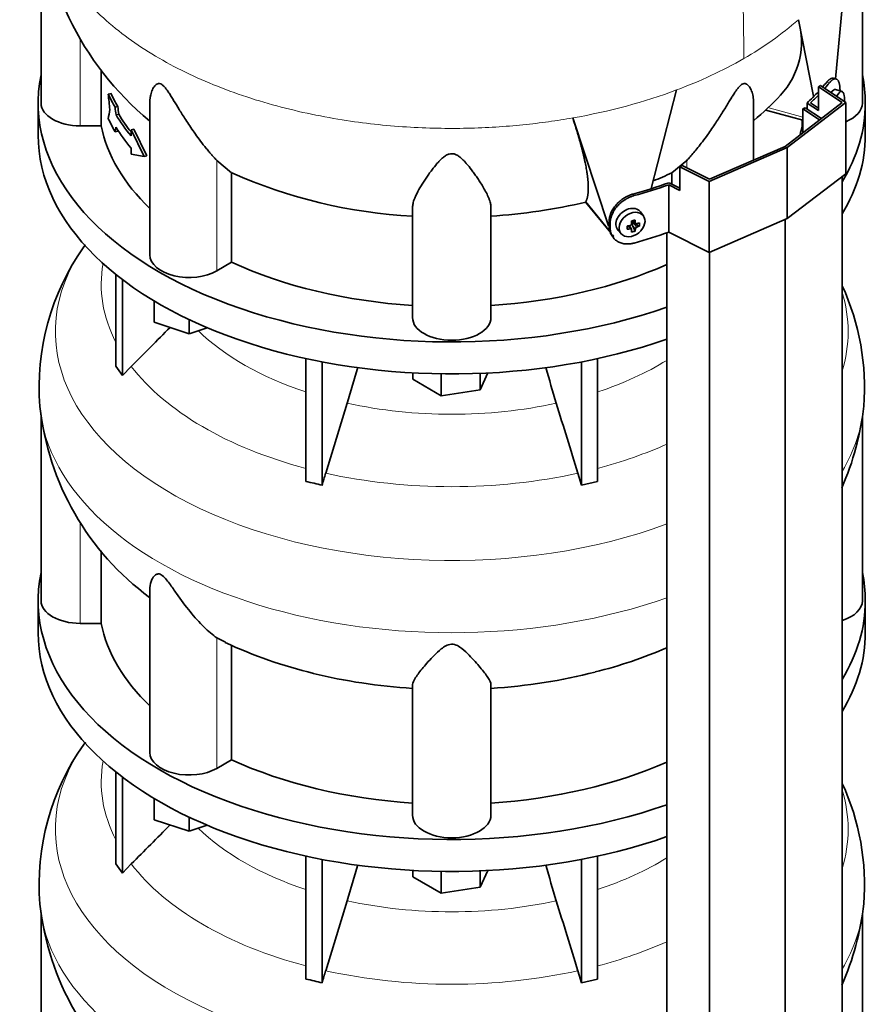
# Model space of a CAD drawing. Header units: millimetres. Extents: x 342 to 1217, y -1599 to 1593.
# Tile 8 of 20: x 918 to 1210, y -1003 to -663. Entities that reach past the tile are written whole.
import ezdxf

# ---------------------------------------------------------------- set-up
doc = ezdxf.new("R2010")
doc.units = ezdxf.units.MM
for name, color, linetype in [('LOW_334-3', 7, 'Continuous'), ('M5X8_UNI7687', 7, 'Continuous'), ('VSI344-454_TERMI', 7, 'Continuous'), ('VSI344-454_TESTA', 7, 'Continuous'), ('VSI344_DIFFUSORE', 7, 'Continuous')]:
    doc.layers.add(name, color=color, linetype=linetype)

# ---------------------------------------------------------------- blocks, each defined once
blk = doc.blocks.new('SE4')
at = {"layer": 'LOW_334-3', "color": 7, "linetype": 'Continuous', "lineweight": 35}
for p, q in [((1188.23, -694.09), (1188.98, -693.72)), ((1193.98, -697.92), (1188.23, -694.09)), ((1188.23, -694.09), (1188.23, -702.32)), ((1188.98, -693.72), (1194.6, -697.44)), ((1201.73, -1256.99), (1201.73, -717.43)), ((1182.07, -1272.06), (1182.07, -732.26)), ((1141.31, -736.84), (1141.31, -1276.69)), ((1155.98, -1283.41), (1155.98, -743.61))]:
    blk.add_line(p, q, dxfattribs=at)
at = {"layer": 'M5X8_UNI7687', "color": 7, "linetype": 'Continuous', "lineweight": 35}
for p, q in [((1201.74, -688.17), (1199.49, -687.49)), ((1129.43, -732.68), (1130.6, -733.68)), ((1129.51, -732.75), (1129.51, -733.63)), ((1133.24, -730.96), (1132.24, -729.61)), ((1124.46, -735.89), (1125.57, -737.16)), ((1127.64, -735.63), (1128, -734.45)), ((1129.17, -735.62), (1128.47, -734.37)), ((1130.39, -736.23), (1129.48, -734.26)), ((1131.87, -734.49), (1129.93, -733.74))]:
    blk.add_line(p, q, dxfattribs=at)
at = {"layer": 'M5X8_UNI7687', "color": 4, "linetype": 'Continuous', "lineweight": 9}
for p, q in [((1129.56, -732.65), (1130.49, -733.44)), ((1128.75, -735.48), (1128.16, -734.42)), ((1130.49, -735.42), (1129.48, -734.26)), ((1129.93, -733.74), (1130.94, -734.89))]:
    blk.add_line(p, q, dxfattribs=at)
at = {"layer": 'M5X8_UNI7687', "color": 7, "linetype": 'Continuous', "lineweight": 35}
for centre, radius, start, end in [((1192.55, -690.8), 10, 355.3007, 6.9701), ((1128.65, -733.78), 0.55, 280.2783, 358.6867), ((1131.18, -735.55), 0.71, 110.1734, 168.7917)]:
    blk.add_arc(centre, radius, start, end, dxfattribs=at)
for centre, major_axis, ratio, start_param, end_param in [((1198.17, -692.31), (1.3, 4.83), 0.345066, 0, 0.78056), ((1198.17, -692.31), (1.3, 4.83), 0.345066, 6.272967, 6.283185), ((1200.44, -692.92), (-1.28, -4.76), 0.345066, 2.435688, 4.101845), ((1128.28, -732.67), (3.89, 3.14), 0.739997, 0, 3.172175), ((1126.59, -733.08), (8.97, 2.29), 0.035701, -1.293098, -1.143406), ((1125.8, -729.39), (2.06, -9.79), 0.279258, 1.046834, 1.161394), ((1125.52, -729.47), (3.16, -9.49), 0.408248, 1.007206, 1.121766), ((1128.28, -732.67), (3.89, 3.14), 0.739997, 6.252603, 6.283185), ((1125.66, -729.56), (9.99, 0.43), 0.510658, -1.393505, -1.278945), ((1129.37, -729.83), (-1.01, -9.2), 0.152739, -1.021742, -0.87205), ((1125.66, -729.3), (9.99, -0.48), 0.639648, -1.340934, -1.226375), ((1125.8, -729.39), (2.06, -9.79), 0.279258, 0.690017, 0.804576), ((1126.59, -728.08), (7.61, -5.28), 0.901051, 5.557555, 5.707247), ((1129.74, -733.92), (0.391, 0.312), 0.744948, 1.56038, 2.087178), ((1129.94, -734.15), (-0.449, 0.845), 0.482969, 0.934611, 1.452812), ((1129.94, -734.15), (-0.837, 0.408), 0.40333, 4.914112, 5.432313), ((1125.52, -729.47), (3.16, -9.49), 0.408248, 0.650389, 0.764948), ((1125.66, -729.56), (9.99, 0.43), 0.510658, -1.036687, -0.922127), ((1125.66, -729.3), (9.99, -0.48), 0.639648, -0.984117, -0.869557), ((1123.82, -731.33), (6.65, -6.44), 0.71261, 0.529363, 0.679055)]:
    blk.add_ellipse(centre, major_axis=major_axis, ratio=ratio, start_param=start_param, end_param=end_param, dxfattribs=at)
blk.add_ellipse((1129.34, -733.97), major_axis=(-3.84, -3.1), ratio=0.739997, dxfattribs=at)
for points in [[(1129.2, -735.76), (1129.2, -735.75), (1129.2, -735.72), (1129.19, -735.69), (1129.19, -735.66), (1129.17, -735.63), (1129.16, -735.6), (1129.13, -735.57), (1129.11, -735.55), (1129.08, -735.53), (1129.04, -735.51), (1129.01, -735.49), (1128.97, -735.48), (1128.93, -735.47), (1128.89, -735.47), (1128.84, -735.47), (1128.8, -735.47), (1128.76, -735.47), (1128.75, -735.48)], [(1130.49, -733.44), (1130.49, -733.46), (1130.49, -733.49), (1130.5, -733.53), (1130.51, -733.56), (1130.53, -733.6), (1130.55, -733.63), (1130.57, -733.66), (1130.6, -733.68), (1130.63, -733.71), (1130.66, -733.73), (1130.7, -733.74), (1130.74, -733.75), (1130.77, -733.75), (1130.81, -733.75), (1130.85, -733.75), (1130.89, -733.74), (1130.92, -733.73), (1130.94, -733.73)]]:
    blk.add_open_spline(points, degree=3, dxfattribs=at)
at = {"layer": 'VSI344-454_TERMI', "color": 4, "linetype": 'Continuous', "lineweight": 9}
for p, q in [((1197.34, -685.16), (1196.41, -684.94)), ((1129.65, -723.49), (1130.03, -724.02)), ((1121.43, -732.95), (1121.8, -733.48)), ((1121.8, -735.12), (1121.43, -734.58))]:
    blk.add_line(p, q, dxfattribs=at)
at = {"layer": 'VSI344-454_TERMI', "color": 7, "linetype": 'Continuous', "lineweight": 35}
for p, q in [((1199.62, -683.8), (1198.69, -683.58)), ((1193.54, -686.53), (1194.24, -686.12)), ((1201.73, -691.98), (1193.54, -686.53)), ((1193.54, -686.53), (1193.54, -694.7)), ((1194.24, -686.12), (1203.02, -691.95)), ((1201, -687.95), (1201, -687.76)), ((1182.07, -707.04), (1201.73, -691.98)), ((1203.02, -691.95), (1182.79, -707.45)), ((1189.64, -692.11), (1193.54, -694.7)), ((1189.64, -694.15), (1189.64, -692.11)), ((1190.87, -692.05), (1193.54, -693.82)), ((1203.02, -691.95), (1203.02, -716.45)), ((1182.79, -707.45), (1155.94, -719.13)), ((1155.98, -718.39), (1182.07, -707.04)), ((1182.79, -707.45), (1182.79, -731.95)), ((1145.84, -714.07), (1146.55, -713.66)), ((1155.94, -719.13), (1145.84, -714.07)), ((1145.84, -714.07), (1145.84, -722.23)), ((1146.55, -713.66), (1155.98, -718.39)), ((1155.94, -719.13), (1155.94, -743.63)), ((1203.02, -716.45), (1182.79, -731.95)), ((1141.96, -736.62), (1141.96, -720.29)), ((1141.96, -720.29), (1145.84, -722.23)), ((1142.07, -719.57), (1145.84, -721.47)), ((1182.79, -731.95), (1155.94, -743.63)), ((1121.43, -734.58), (1121.43, -732.95)), ((1121.8, -735.12), (1121.8, -733.48)), ((1122.41, -737.81), (1122.79, -738.34)), ((1155.94, -743.63), (1141.96, -736.62))]:
    blk.add_line(p, q, dxfattribs=at)
for centre, major_axis, start_param, end_param in [((1067.21, -648.89), (143.5, 0), -0.472679, -0.450192), ((1067.21, -648.89), (144.5, 0), -0.475462, -0.449757), ((1067.21, -648.89), (143.5, 0), -0.548792, -0.494278), ((1067.21, -648.89), (144.5, 0), -0.543719, -0.506971), ((1067.21, -648.89), (143.5, 0), -1.120604, -1.022004), ((1067.21, -648.89), (144.5, 0), -1.121039, -1.027077), ((1067.21, -665.22), (144.5, 0), -1.121039, -1.027077)]:
    blk.add_ellipse(centre, major_axis=major_axis, ratio=0.57735, start_param=start_param, end_param=end_param, dxfattribs=at)
for points, knots in [([(1196.41, -684.94), (1196.46, -684.89), (1196.54, -684.79), (1196.67, -684.65), (1196.8, -684.51), (1196.92, -684.39), (1197.05, -684.27), (1197.17, -684.16), (1197.29, -684.07), (1197.41, -683.97), (1197.53, -683.89), (1197.65, -683.82), (1197.76, -683.75), (1197.95, -683.66), (1198.21, -683.57), (1198.48, -683.55), (1198.64, -683.57), (1198.7, -683.58)], [0, 0, 0, 0, 0.0210183, 0.0419351, 0.0627723, 0.0835523, 0.1042975, 0.1250306, 0.145774, 0.1665505, 0.1873825, 0.2082923, 0.229302, 0.2504333, 0.3124933, 0.3747088, 0.4161494, 0.4161494, 0.4161494, 0.4161494]), ([(1201, -687.76), (1201, -687.68), (1201, -687.52), (1200.99, -687.29), (1200.98, -687.06), (1200.97, -686.84), (1200.96, -686.62), (1200.94, -686.42), (1200.91, -686.22), (1200.89, -686.02), (1200.85, -685.83), (1200.82, -685.65), (1200.78, -685.48), (1200.71, -685.2), (1200.6, -684.85), (1200.43, -684.47), (1200.22, -684.17), (1199.99, -683.95), (1199.73, -683.82), (1199.44, -683.76), (1199.13, -683.79), (1198.84, -683.89), (1198.57, -684.03), (1198.34, -684.19), (1198.1, -684.38), (1197.85, -684.6), (1197.6, -684.86), (1197.43, -685.06), (1197.34, -685.16)], [0, 0, 0, 0, 0.020997, 0.041894, 0.062713, 0.083478, 0.10421, 0.124932, 0.145667, 0.166438, 0.187266, 0.208174, 0.229186, 0.250321, 0.31238, 0.374613, 0.43743, 0.499972, 0.562502, 0.625326, 0.687533, 0.749602, 0.791735, 0.83347, 0.874983, 0.916456, 0.958069, 1, 1, 1, 1]), ([(1121.43, -732.95), (1121.43, -732.87), (1121.43, -732.71), (1121.44, -732.46), (1121.46, -732.22), (1121.5, -731.97), (1121.54, -731.72), (1121.58, -731.48), (1121.64, -731.23), (1121.71, -730.98), (1121.78, -730.73), (1121.87, -730.48), (1121.96, -730.23), (1122.13, -729.82), (1122.4, -729.25), (1122.82, -728.53), (1123.3, -727.83), (1123.85, -727.16), (1124.45, -726.52), (1125.11, -725.93), (1125.8, -725.38), (1126.45, -724.94), (1127.03, -724.58), (1127.55, -724.31), (1128.07, -724.06), (1128.59, -723.84), (1129.12, -723.64), (1129.47, -723.54), (1129.65, -723.49)], [0, 0, 0, 0, 0.020997, 0.041894, 0.062714, 0.083478, 0.10421, 0.124932, 0.145667, 0.166438, 0.187266, 0.208175, 0.229186, 0.250321, 0.312381, 0.374613, 0.43743, 0.499971, 0.5625, 0.625324, 0.687531, 0.7496, 0.791733, 0.833468, 0.874982, 0.916455, 0.958068, 1, 1, 1, 1]), ([(1130.03, -724.02), (1129.94, -724.05), (1129.76, -724.1), (1129.5, -724.18), (1129.23, -724.28), (1128.97, -724.38), (1128.71, -724.48), (1128.44, -724.6), (1128.18, -724.72), (1127.93, -724.84), (1127.67, -724.98), (1127.41, -725.12), (1127.16, -725.27), (1126.74, -725.53), (1126.18, -725.91), (1125.48, -726.46), (1124.83, -727.06), (1124.23, -727.69), (1123.68, -728.36), (1123.19, -729.06), (1122.77, -729.78), (1122.47, -730.44), (1122.24, -731.02), (1122.08, -731.52), (1121.96, -732.01), (1121.87, -732.51), (1121.81, -733), (1121.81, -733.32), (1121.8, -733.48)], [0, 0, 0, 0, 0.021018, 0.041934, 0.062771, 0.083551, 0.104296, 0.125029, 0.145772, 0.166549, 0.18738, 0.20829, 0.2293, 0.250431, 0.312491, 0.374707, 0.437523, 0.500061, 0.56259, 0.62542, 0.687635, 0.749712, 0.791848, 0.833577, 0.875076, 0.916525, 0.958107, 1, 1, 1, 1]), ([(1122.4, -737.8), (1122.28, -737.63), (1122.09, -737.31), (1121.86, -736.84), (1121.7, -736.42), (1121.58, -735.98), (1121.49, -735.53), (1121.44, -735.06), (1121.43, -734.74), (1121.43, -734.58)], [0.6886177, 0.6886177, 0.6886177, 0.6886177, 0.7497121, 0.7918482, 0.8335767, 0.8750754, 0.916525, 0.9581066, 1, 1, 1, 1]), ([(1121.8, -735.12), (1121.81, -735.2), (1121.81, -735.36), (1121.82, -735.6), (1121.84, -735.83), (1121.87, -736.06), (1121.91, -736.29), (1121.96, -736.51), (1122.02, -736.73), (1122.09, -736.95), (1122.16, -737.16), (1122.24, -737.37), (1122.34, -737.58), (1122.5, -737.91), (1122.77, -738.36), (1123.19, -738.87), (1123.68, -739.33), (1124.23, -739.74), (1124.83, -740.07), (1125.48, -740.34), (1126.18, -740.53), (1126.82, -740.64), (1127.41, -740.68), (1127.92, -740.68), (1128.44, -740.65), (1128.97, -740.59), (1129.5, -740.49), (1129.85, -740.4), (1130.03, -740.35)], [0, 0, 0, 0, 0.020997, 0.041894, 0.062713, 0.083478, 0.10421, 0.124932, 0.145667, 0.166438, 0.187266, 0.208174, 0.229186, 0.250321, 0.31238, 0.374613, 0.43743, 0.499972, 0.562502, 0.625326, 0.687533, 0.749602, 0.791735, 0.83347, 0.874983, 0.916456, 0.958069, 1, 1, 1, 1])]:
    blk.add_open_spline(points, degree=3, knots=knots, dxfattribs=at)
at = {"layer": 'VSI344-454_TESTA', "color": 7, "linetype": 'Continuous', "lineweight": 35}
for p, q in [((1208.71, -692.17), (1208.71, -630.96)), ((925.71, -631.35), (925.71, -692.17)), ((1199.44, -683.76), (1203.33, -642.72)), ((1191.87, -689.75), (1186.64, -663.39)), ((946.46, -680.67), (946.46, -699.96)), ((1135.87, -721.53), (1144.69, -687.61)), ((949.8, -688.84), (948.87, -689.06)), ((963.2, -691.86), (963.2, -744.42)), ((1171.22, -711.76), (1171.22, -691.86)), ((952.14, -693.32), (951.22, -693.55)), ((1175.47, -694.57), (1188.23, -698.01)), ((952.45, -695.95), (951.52, -696.17)), ((1121.24, -734.48), (1108.9, -697.24)), ((1187.96, -697.93), (1187.96, -699.96)), ((946.46, -699.96), (939.21, -699.96)), ((952.14, -701.76), (951.22, -701.98)), ((957.62, -701.09), (956.7, -701.31)), ((961.24, -710.5), (956.7, -701.31)), ((956.7, -701.31), (956.7, -703.42)), ((962.17, -710.27), (957.62, -701.09)), ((1188.23, -699.96), (1187.96, -699.96)), ((956.7, -707.64), (956.7, -709.75)), ((961.24, -710.5), (956.7, -709.75)), ((962.17, -710.27), (961.24, -710.5)), ((991.37, -716.19), (986.25, -711.9)), ((1148.17, -711.9), (1143.05, -716.19)), ((991.37, -716.19), (991.37, -746.97)), ((1143.05, -716.19), (1143.05, -720.07)), ((1113.42, -726.26), (1113.46, -726.01)), ((1053.71, -766.07), (1053.71, -728.04)), ((1080.71, -766.07), (1080.71, -728.04)), ((1113.47, -726.33), (1121.97, -736.85)), ((991.37, -746.97), (986.25, -749.93))]:
    blk.add_line(p, q, dxfattribs=at)
at = {"layer": 'VSI344-454_TESTA', "color": 4, "linetype": 'Continuous', "lineweight": 9}
for p, q in [((939.21, -699.96), (939.21, -669.92)), ((1176.12, -693.7), (1188.23, -696.96)), ((986.25, -749.93), (986.25, -711.9)), ((1148.17, -714.47), (1148.17, -711.9)), ((1113.46, -726.01), (1121.89, -736.45))]:
    blk.add_line(p, q, dxfattribs=at)
at = {"layer": 'VSI344-454_TESTA', "color": 7, "linetype": 'Continuous', "lineweight": 35}
for centre, radius, start, end in [((1030.28, -617.12), 105.36, 180.8685, 230.3798), ((1160.96, -671.04), 26.79, 316.8983, 16.5885), ((1954.32, -595.73), 1009.78, 185.30367, 185.60415), ((1101.79, -615.94), 107.65, 310.1951, 316.9998), ((1340.03, -758.13), 395.83, 170.7261, 171.1896), ((1963.6, -576.66), 1019.11, 186.58617, 186.73463), ((1956.25, -577.58), 1010.75, 186.57578, 186.72546), ((1363.68, -780.38), 419.85, 169.0161, 169.2377), ((1361.08, -779.37), 416.24, 169.1975, 169.2533), ((1063.22, -553.57), 177.78, 246.1657, 266.9354), ((1080.31, -579.19), 150.68, 291.9447, 294.6055), ((1068.35, -534.5), 196.98, 273.5975, 283.2277)]:
    blk.add_arc(centre, radius, start, end, dxfattribs=at)
at = {"layer": 'VSI344-454_TESTA', "color": 4, "linetype": 'Continuous', "lineweight": 9}
for centre, radius, start, end in [((1111.35, -577.65), 114.1, 299.6955, 311.2892), ((1090.5, -541.47), 155.86, 290.3453, 299.7641)]:
    blk.add_arc(centre, radius, start, end, dxfattribs=at)
blk.add_ellipse((1067.21, -618.66), major_axis=(142.36, 0), ratio=0.57735, start_param=5.009578, end_param=5.287871, dxfattribs=at)
at = {"layer": 'VSI344-454_TESTA', "color": 7, "linetype": 'Continuous', "lineweight": 35}
for centre, major_axis, start_param, end_param in [((939.21, -692.17), (13.5, 0), 3.141593, 4.712389), ((1067.21, -670.8), (-122.5, 0), 0.261186, 0.327396), ((1067.21, -670.8), (-121.5, 0), 0.260097, 0.326857), ((1195.21, -692.17), (-13.5, 0), 2.187452, 3.141593), ((1067.21, -679.24), (-122.5, 0), 0.261186, 0.327396), ((1067.21, -672.91), (-122.5, 0), 0.335083, 0.446047), ((1067.21, -672.91), (-121.5, 0), 0.334608, 0.428513), ((1067.21, -692.17), (-121.5, 0), 0.111341, 0.543224), ((1067.21, -677.13), (-122.5, 0), 0.335083, 0.446047), ((1067.21, -692.17), (121.5, 0), -0.156365, -0.111341), ((976.7, -744.42), (13.5, 0), 3.141593, 5.497787), ((1067.21, -692.17), (-121.5, 0), 0.896739, 1.459455), ((1067.21, -692.17), (121.5, 0), 4.82373, 5.368326), ((1067.21, -766.07), (13.5, 0), 3.141593, 6.283185)]:
    blk.add_ellipse(centre, major_axis=major_axis, ratio=0.57735, start_param=start_param, end_param=end_param, dxfattribs=at)
at = {"layer": 'VSI344-454_TESTA', "color": 4, "linetype": 'Continuous', "lineweight": 9}
blk.add_open_spline([(1148.71, -554.32), (1149.75, -558.89), (1152.54, -568.55), (1157.68, -583.89), (1162.05, -599.76), (1164.7, -614.79), (1166.27, -628.88), (1167.15, -642.42), (1167.63, -655.66), (1167.77, -666.99), (1167.87, -674.03), (1167.87, -676.77)], degree=3, knots=[0, 0, 0, 0, 0.117079, 0.240569, 0.360617, 0.476421, 0.590288, 0.703407, 0.816259, 0.929029, 1, 1, 1, 1], dxfattribs=at)
blk.add_rational_spline([(924.86, -618.67), (924.88, -684.51), (1018.17, -713.28), (1108.9, -697.24)], [0.668603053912, 0.547052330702, 0.657517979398, 1], degree=3, dxfattribs=at)
at = {"layer": 'VSI344-454_TESTA', "color": 7, "linetype": 'Continuous', "lineweight": 35}
for points, knots in [([(986.25, -711.9), (986.03, -711.67), (985.59, -711.19), (984.89, -710.4), (984.07, -709.47), (983.14, -708.36), (981.82, -706.74), (980.25, -704.7), (978.51, -702.31), (976.97, -700.08), (975.61, -698.01), (974.4, -696.11), (973.02, -693.89), (971.76, -691.81), (970.57, -689.87), (969.76, -688.6), (968.96, -687.45), (968.17, -686.46), (967.32, -685.68), (966.51, -685.34), (965.87, -685.42), (965.33, -685.72), (964.86, -686.19), (964.27, -687.04), (963.81, -688.11), (963.47, -689.34), (963.27, -690.43), (963.21, -691.29), (963.2, -691.77), (963.2, -691.86)], [0, 0, 0, 0, 0.020247, 0.0413012, 0.0631676, 0.0911499, 0.1206822, 0.1725651, 0.2189806, 0.2600001, 0.2962057, 0.3283254, 0.3570821, 0.4069553, 0.4285992, 0.4484587, 0.4665056, 0.4826091, 0.4971306, 0.5113122, 0.5266668, 0.543344, 0.562023, 0.5826937, 0.6304427, 0.6595254, 0.6923195, 0.7261108, 0.734395, 0.734395, 0.734395, 0.734395]), ([(1171.22, -691.86), (1171.22, -691.71), (1171.2, -690.85), (1171.01, -689.39), (1170.44, -687.63), (1169.75, -686.39), (1169.09, -685.72), (1168.54, -685.43), (1168.01, -685.34), (1167.27, -685.58), (1166.48, -686.22), (1165.72, -687.1), (1164.94, -688.18), (1164.17, -689.37), (1163.33, -690.71), (1162.11, -692.71), (1160.4, -695.53), (1158.53, -698.45), (1156.82, -700.99), (1155.29, -703.18), (1153.67, -705.36), (1152.06, -707.41), (1150.63, -709.15), (1149.33, -710.64), (1148.55, -711.49), (1148.17, -711.9)], [0.2656377, 0.2656377, 0.2656377, 0.2656377, 0.2789295, 0.3409942, 0.392778, 0.4359518, 0.4604978, 0.4716154, 0.4871189, 0.5000341, 0.5129562, 0.5284792, 0.5444389, 0.5641957, 0.583938, 0.6074587, 0.6593255, 0.7214848, 0.7571561, 0.7963778, 0.8446458, 0.8874257, 0.9275339, 0.9650516, 1, 1, 1, 1]), ([(1113.46, -726.01), (1113.49, -725.95), (1113.54, -725.84), (1113.62, -725.66), (1113.69, -725.47), (1113.76, -725.27), (1113.82, -725.07), (1113.88, -724.86), (1113.94, -724.64), (1113.99, -724.41), (1114.03, -724.18), (1114.07, -723.93), (1114.11, -723.68), (1114.15, -723.43), (1114.17, -723.16), (1114.2, -722.89), (1114.22, -722.61), (1114.24, -722.33), (1114.25, -722.04), (1114.25, -721.74), (1114.26, -721.43), (1114.26, -721.11), (1114.25, -720.79), (1114.24, -720.47), (1114.23, -720.13), (1114.21, -719.79), (1114.19, -719.44), (1114.16, -719.09), (1114.13, -718.73), (1114.09, -718.36), (1114.06, -717.98), (1114.01, -717.6), (1113.96, -717.21), (1113.91, -716.82), (1113.86, -716.42), (1113.8, -716.02), (1113.71, -715.42), (1113.57, -714.62), (1113.38, -713.6), (1113.18, -712.55), (1112.95, -711.48), (1112.7, -710.39), (1112.44, -709.28), (1112.16, -708.15), (1111.86, -706.99), (1111.54, -705.82), (1111.2, -704.64), (1110.86, -703.44), (1110.49, -702.22), (1110.11, -701), (1109.72, -699.76), (1109.32, -698.51), (1109.04, -697.66), (1108.9, -697.24)], [0, 0, 0, 0, 0.014374, 0.02874, 0.043097, 0.057447, 0.071789, 0.086123, 0.100449, 0.114767, 0.129077, 0.143379, 0.157674, 0.171961, 0.186239, 0.200511, 0.214774, 0.22903, 0.243278, 0.257518, 0.27175, 0.285975, 0.300193, 0.314402, 0.328604, 0.342798, 0.356985, 0.371164, 0.385335, 0.399499, 0.413655, 0.427804, 0.441945, 0.456079, 0.470204, 0.484323, 0.498433, 0.531555, 0.564441, 0.597091, 0.629505, 0.661683, 0.693625, 0.72533, 0.756799, 0.78803, 0.819025, 0.849782, 0.880302, 0.910583, 0.940627, 0.970433, 1, 1, 1, 1]), ([(1080.71, -728.04), (1080.7, -727.86), (1080.69, -727.49), (1080.6, -726.89), (1080.43, -726.19), (1080.17, -725.37), (1079.69, -724.18), (1078.96, -722.69), (1077.98, -720.95), (1076.96, -719.32), (1075.97, -717.82), (1075, -716.44), (1073.81, -714.84), (1072.63, -713.34), (1071.39, -711.98), (1070.5, -711.12), (1069.57, -710.38), (1068.58, -709.81), (1067.46, -709.51), (1066.28, -709.65), (1065.26, -710.12), (1064.33, -710.78), (1063.44, -711.57), (1062.21, -712.86), (1061.01, -714.32), (1059.8, -715.92), (1058.82, -717.29), (1057.88, -718.68), (1056.73, -720.47), (1055.69, -722.24), (1054.85, -723.93), (1054.25, -725.34), (1053.81, -726.72), (1053.74, -727.61), (1053.71, -728.04)], [0, 0, 0, 0, 0.020247, 0.041301, 0.063168, 0.09115, 0.120682, 0.172565, 0.218981, 0.26, 0.296206, 0.328325, 0.357082, 0.406955, 0.428599, 0.448459, 0.466506, 0.482609, 0.497131, 0.511312, 0.526667, 0.543344, 0.562023, 0.582694, 0.630443, 0.659525, 0.692319, 0.726111, 0.759233, 0.82594, 0.865768, 0.902245, 0.953307, 1, 1, 1, 1]), ([(1122.59, -737.6), (1122.71, -737.71), (1122.85, -737.83), (1123, -737.94), (1123.02, -737.94)], [0.2750912, 0.2750912, 0.2750912, 0.2750912, 0.3754186, 0.3850976, 0.3850976, 0.3850976, 0.3850976])]:
    blk.add_open_spline(points, degree=3, knots=knots, dxfattribs=at)
at = {"layer": 'VSI344_DIFFUSORE', "color": 7, "linetype": 'Continuous', "lineweight": 35}
for p, q in [((924.71, -692.17), (924.71, -703.19)), ((1209.71, -703.19), (1209.71, -692.17)), ((951.5, -782.84), (951.5, -751.21)), ((953.8, -786.04), (953.8, -753)), ((964.7, -767.61), (964.7, -760.34)), ((976.7, -771.61), (976.7, -766.73)), ((976.7, -771.61), (964.7, -767.61)), ((982.94, -769.53), (976.7, -771.61)), ((1016.99, -822.52), (1016.99, -780.18)), ((1117.43, -822.52), (1117.43, -780.18)), ((951.5, -782.84), (953.8, -786.04)), ((953.8, -786.04), (956.8, -782.87)), ((1022.53, -823.85), (1022.53, -781.31)), ((1111.89, -823.85), (1111.89, -781.31)), ((1053.83, -787.32), (1053.83, -785.1)), ((1063.62, -792.98), (1063.62, -785.43)), ((1079.68, -785.14), (1077.01, -790.91)), ((1077.01, -790.91), (1077.01, -785.27)), ((1063.62, -792.98), (1053.83, -787.32)), ((1077.01, -790.91), (1063.62, -792.98)), ((1031.2, -795.55), (1023.77, -819.66)), ((925.71, -800.41), (925.71, -863.63)), ((1208.71, -863.63), (1208.71, -800.19)), ((1110.65, -819.66), (1111.89, -823.85)), ((1111.89, -823.85), (1117.43, -822.52)), ((946.46, -871.42), (946.46, -846.4)), ((963.2, -859.13), (963.2, -915.89)), ((924.71, -863.63), (924.71, -874.65)), ((1209.71, -874.65), (1209.71, -863.63)), ((946.46, -871.42), (939.21, -871.42)), ((989.22, -877.88), (986.25, -876.4)), ((991.37, -918.44), (991.37, -878.94)), ((1053.71, -937.53), (1053.71, -892.54)), ((1080.71, -937.53), (1080.71, -892.54)), ((991.37, -918.44), (986.25, -921.4)), ((951.5, -954.31), (951.5, -922.67)), ((953.8, -957.51), (953.8, -924.46)), ((964.7, -939.07), (964.7, -931.8)), ((976.7, -943.07), (964.7, -939.07)), ((976.7, -943.07), (976.7, -938.2)), ((982.94, -940.99), (976.7, -943.07)), ((1016.99, -993.99), (1016.99, -951.65)), ((1022.53, -995.31), (1022.53, -952.78)), ((1111.89, -995.31), (1111.89, -952.78)), ((1117.43, -993.99), (1117.43, -951.65)), ((951.5, -954.31), (953.8, -957.51)), ((953.8, -957.51), (956.8, -954.33)), ((1053.83, -958.79), (1053.83, -956.56)), ((1079.68, -956.61), (1077.01, -962.37)), ((1077.01, -962.37), (1077.01, -956.73)), ((1063.62, -964.45), (1053.83, -958.79)), ((1063.62, -964.45), (1063.62, -956.9)), ((1077.01, -962.37), (1063.62, -964.45)), ((1031.2, -967.01), (1023.77, -991.13)), ((925.71, -971.88), (925.71, -1035.09)), ((1208.71, -1035.09), (1208.71, -971.65)), ((1110.65, -991.13), (1111.89, -995.31)), ((1111.89, -995.31), (1117.43, -993.99))]:
    blk.add_line(p, q, dxfattribs=at)
at = {"layer": 'VSI344_DIFFUSORE', "color": 4, "linetype": 'Continuous', "lineweight": 9}
for p, q in [((939.21, -871.42), (939.21, -836.59)), ((986.25, -921.4), (986.25, -876.4))]:
    blk.add_line(p, q, dxfattribs=at)
at = {"layer": 'VSI344_DIFFUSORE', "color": 7, "linetype": 'Continuous', "lineweight": 35}
for centre, radius, start, end in [((1008.03, -789.88), 83.01, 144.5243, 184.7016), ((1036.88, -809.15), 117.68, 144.5743, 145.0378), ((1125.99, -790.02), 83.44, 355.4371, 24.7374), ((605.5, -664.62), 445.37, 342.904, 344.5674), ((1528.92, -664.62), 445.37, 195.4527, 197.096), ((1019.07, -786.58), 94.3, 186.1382, 233.6059), ((1115.26, -786.46), 94.44, 336.1278, 353.8551), ((1225.59, -881.79), 211.17, 162.8912, 164.0764), ((986.58, -961.91), 142.66, 75.4059, 77.6951), ((1056.66, -733.74), 159.29, 244.9294, 256.5307), ((1080.23, -739.61), 152.94, 283.7526, 293.5481), ((1036.88, -980.62), 117.68, 144.5743, 145.0378), ((1008.03, -961.34), 83.01, 144.5243, 184.7016), ((1125.99, -961.49), 83.44, 355.4371, 24.7374), ((605.5, -836.09), 445.37, 342.904, 344.5674), ((1528.92, -836.09), 445.37, 195.4527, 197.096), ((1019.07, -958.05), 94.3, 186.1382, 233.6059), ((1115.26, -957.92), 94.44, 336.1278, 353.8551), ((986.58, -1133.37), 142.66, 75.4059, 77.6951), ((1225.59, -1053.25), 211.17, 162.8912, 164.0764)]:
    blk.add_arc(centre, radius, start, end, dxfattribs=at)
for centre, major_axis, start_param, end_param in [((1067.21, -692.17), (142.5, 0), 3.023053, 5.259265), ((1067.21, -692.17), (142.5, 0), 0, 0.118539), ((1067.21, -692.17), (142.5, 0), 5.946965, 6.283185), ((1067.21, -703.19), (142.5, 0), 3.141593, 5.259265), ((1067.21, -703.19), (142.5, 0), 5.946965, 6.283185), ((1067.21, -863.63), (142.5, 0), 3.023053, 5.259265), ((1067.21, -863.63), (142.5, 0), 0, 0.118539), ((939.21, -863.63), (13.5, 0), 3.141604, 4.712389), ((1195.21, -863.63), (-13.5, 0), 2.074934, 3.141581), ((1067.21, -863.63), (142.5, 0), 5.946965, 6.283185), ((1067.21, -863.63), (-121.5, 0), 0.111341, 0.543224), ((1067.21, -874.65), (142.5, 0), 3.141593, 5.259265), ((1067.21, -874.65), (142.5, 0), 5.946965, 6.283185), ((1067.21, -824.13), (-121.5, 0), 1.167179, 1.459455), ((1067.21, -824.13), (121.5, 0), 4.82373, 5.131179), ((976.7, -915.89), (13.5, 0), 3.141604, 5.497787), ((1067.21, -863.63), (-121.5, 0), 0.896739, 1.459455), ((1067.21, -863.63), (121.5, 0), 4.82373, 5.368326), ((1067.21, -937.53), (13.5, 0), 3.141593, 6.283185)]:
    blk.add_ellipse(centre, major_axis=major_axis, ratio=0.57735, start_param=start_param, end_param=end_param, dxfattribs=at)
at = {"layer": 'VSI344_DIFFUSORE', "color": 4, "linetype": 'Continuous', "lineweight": 9}
for centre, major_axis, start_param, end_param in [((1067.21, -770.91), (136.58, 0), 2.76226, 5.285895), ((1067.21, -754.59), (120.79, 0), 3.038624, 3.432735), ((1067.21, -770.91), (136.58, 0), 0, 0.173656), ((1067.21, -740.82), (-101.4, 0), 0.532702, 1.052595), ((1067.21, -770.91), (136.58, 0), 6.10953, 6.283185), ((1067.21, -754.59), (-120.79, 0), 0.417538, 1.141984), ((1067.21, -740.82), (101.4, 0), 5.23059, 5.5319), ((1067.21, -792.59), (-142.13, 0), 0.049478, 2.119254), ((1067.21, -740.82), (-101.4, 0), 1.207688, 1.933905), ((1067.21, -792.59), (-142.13, 0), 2.812882, 3.092324), ((1067.21, -754.59), (120.79, 0), -1.141984, -0.910344), ((1067.21, -754.59), (-120.79, 0), 1.202936, 1.938657), ((1067.21, -942.38), (136.58, 0), 2.76226, 5.285895), ((1067.21, -926.05), (120.79, 0), 3.038624, 3.432735), ((1067.21, -942.38), (136.58, 0), 0, 0.173656), ((1067.21, -912.29), (-101.4, 0), 0.532702, 1.052595), ((1067.21, -942.38), (136.58, 0), 6.10953, 6.283185), ((1067.21, -912.29), (101.4, 0), 5.23059, 5.5319), ((1067.21, -926.05), (-120.79, 0), 0.417538, 1.141984), ((1067.21, -912.29), (-101.4, 0), 1.207688, 1.933905), ((1067.21, -964.05), (-142.13, 0), 0.049478, 2.119254), ((1067.21, -964.05), (-142.13, 0), 2.812882, 3.092324), ((1067.21, -926.05), (120.79, 0), -1.141984, -0.910344), ((1067.21, -926.05), (-120.79, 0), 1.202936, 1.938657)]:
    blk.add_ellipse(centre, major_axis=major_axis, ratio=0.57735, start_param=start_param, end_param=end_param, dxfattribs=at)
at = {"layer": 'VSI344_DIFFUSORE', "color": 7, "linetype": 'Continuous', "lineweight": 35}
for points in [[(956.8, -782.87), (961.25, -778.39), (965.7, -773.91), (970.15, -769.42)], [(1103.23, -795.55), (1105.7, -803.59), (1108.18, -811.62), (1110.65, -819.66)], [(956.8, -954.33), (961.25, -949.85), (965.7, -945.37), (970.15, -940.89)], [(1103.23, -967.01), (1105.7, -975.05), (1108.18, -983.09), (1110.65, -991.13)]]:
    blk.add_open_spline(points, degree=3, dxfattribs=at)
for points, knots in [([(986.25, -876.4), (984.88, -875.43), (983.36, -874.14), (980.23, -871.08), (978.62, -869.3), (975.48, -865.46), (973.93, -863.36), (971.57, -860), (970.78, -858.84), (969.53, -857.11), (969.09, -856.53), (968.14, -855.44), (967.6, -854.92), (966.58, -854.37), (966.15, -854.35), (965.46, -854.51), (965.19, -854.68), (964.48, -855.28), (964.15, -855.78), (963.42, -857.21), (963.2, -858.19), (963.2, -859.14)], [0, 0, 0, 0, 0.125, 0.125, 0.25, 0.25, 0.375, 0.375, 0.4375, 0.4375, 0.46875, 0.46875, 0.5, 0.5, 0.53125, 0.53125, 0.5625, 0.5625, 0.625, 0.625, 0.7387976, 0.7387976, 0.7387976, 0.7387976]), ([(1080.71, -892.54), (1080.71, -891.89), (1080.31, -891.06), (1079, -889.06), (1078.08, -887.89), (1075.92, -885.31), (1074.67, -883.88), (1072.43, -881.62), (1071.64, -880.84), (1070.23, -879.75), (1069.73, -879.4), (1068.55, -878.81), (1067.84, -878.59), (1066.4, -878.63), (1065.71, -878.87), (1064.57, -879.48), (1064.08, -879.83), (1062.69, -880.93), (1061.91, -881.7), (1059.71, -883.93), (1058.46, -885.36), (1056.3, -887.93), (1055.41, -889.07), (1054.12, -891.05), (1053.71, -891.89), (1053.71, -892.54)], [0, 0, 0, 0, 0.125, 0.125, 0.25, 0.25, 0.375, 0.375, 0.4375, 0.4375, 0.46875, 0.46875, 0.5, 0.5, 0.53125, 0.53125, 0.5625, 0.5625, 0.625, 0.625, 0.75, 0.75, 0.875, 0.875, 1, 1, 1, 1])]:
    blk.add_open_spline(points, degree=3, knots=knots, dxfattribs=at)

msp = doc.modelspace()

# ---------------------------------------------------------------- block references
msp.add_blockref('SE4', (0, 0))

doc.saveas('drawing.dxf')
